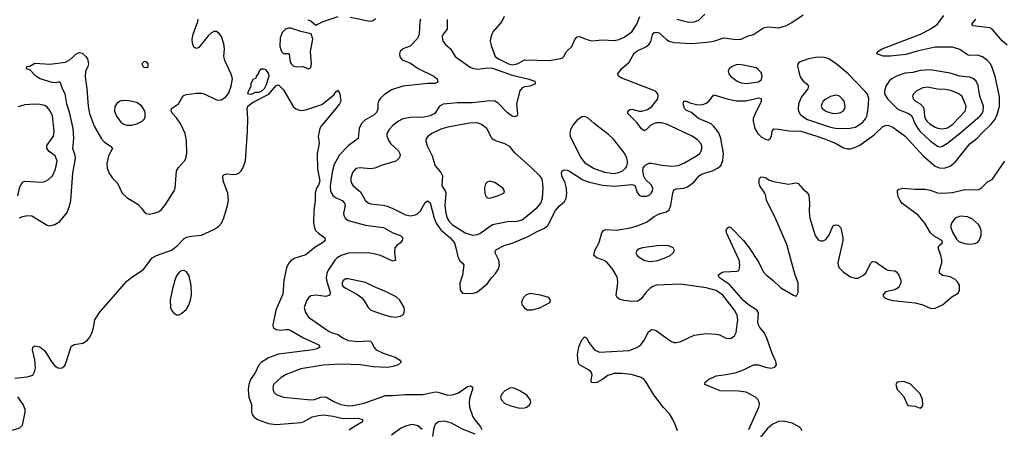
# Model space of a CAD drawing. Header units: inches. Extents: x 1550315 to 1685896, y 510706 to 640504.
# Tile 10 of 256: x 1563528 to 1571446, y 524651 to 527946. Entities that reach past the tile are written whole.
import ezdxf

# ---------------------------------------------------------------- set-up
doc = ezdxf.new("R2010")
doc.units = ezdxf.units.IN
doc.header["$MEASUREMENT"] = 0
doc.layers.add('B5562', color=7, linetype='Continuous')
doc.layers.add('B5572', color=7, linetype='Continuous')

msp = doc.modelspace()

# ---------------------------------------------------------------- linework, layer by layer
at = {"layer": 'B5562', "color": 5}
for points, elevation in [([(1566966.6, 527946.6), (1566966.3, 527870), (1566933.6, 527830), (1566926.3, 527810), (1566927.2, 527790), (1566935, 527770), (1566950.2, 527750), (1566992.3, 527712.3), (1567030, 527648.8), (1567150, 527564), (1567170, 527555.5), (1567210, 527548.8), (1567290, 527559.3), (1567330, 527555.9), (1567490, 527499.4), (1567616, 527470), (1567670.8, 527450), (1567674.8, 527430), (1567672, 527428), (1567631.3, 527410), (1567590, 527405.4), (1567570, 527398.3), (1567550, 527372.3), (1567524.2, 527270), (1567531.3, 527188.7), (1567528.5, 527171.5), (1567510, 527164.4), (1567489.6, 527170), (1567450, 527196.3), (1567375.3, 527275.3), (1567349.1, 527289.1), (1567310, 527292.9), (1567170, 527277.5), (1567050, 527276.2), (1566934.5, 527265.5), (1566903.8, 527250), (1566866.3, 527190), (1566830, 527171.6), (1566777.2, 527162.8), (1566670, 527158.3), (1566610, 527147.6), (1566574.6, 527130), (1566530, 527094), (1566498.7, 527061.3), (1566481.5, 527030), (1566480.8, 527010), (1566496.9, 526970), (1566511.2, 526950), (1566574.9, 526890), (1566586, 526870), (1566588.5, 526850), (1566577.1, 526830), (1566552.1, 526807.9), (1566538.4, 526801.6), (1566450, 526779.4), (1566383, 526750), (1566350, 526746.9), (1566265, 526755), (1566231.5, 526748.5), (1566204.5, 526715.5), (1566190.2, 526670), (1566190.2, 526650), (1566196.3, 526630), (1566210.2, 526610), (1566270, 526560.3), (1566307.9, 526487.9), (1566330, 526471.2), (1566350, 526463.2), (1566450, 526452.6), (1566484.3, 526444.3), (1566530, 526427.1), (1566630, 526376.9), (1566670, 526369.1), (1566710, 526376.1), (1566730, 526385.3), (1566751.5, 526408.5), (1566790, 526475.3), (1566810, 526488.9), (1566830, 526472.2), (1566860.4, 526350), (1566877.3, 526310), (1566916.1, 526256.1), (1566990.2, 526190), (1567023.8, 526150), (1567036.9, 526110), (1567053.1, 526030), (1567066.7, 526006.7), (1567090, 525987.7), (1567098.9, 525970), (1567090.3, 525889.7), (1567067.1, 525827.1), (1567071, 525770), (1567090, 525746.8), (1567170, 525743), (1567210, 525757.3), (1567290, 525824), (1567322, 525870), (1567354.9, 525905.1), (1567378.6, 525941.4), (1567386.9, 525970), (1567381.1, 526010), (1567351.6, 526070), (1567355.1, 526090), (1567363.1, 526096.9), (1567425.2, 526130), (1567490, 526147.4), (1567617.3, 526202.7), (1567690, 526242.8), (1567750, 526268), (1567774.5, 526290), (1567838, 526410), (1567870, 526447.4), (1567910, 526483.7), (1567922.9, 526510), (1567927.2, 526550), (1567922.3, 526602.3), (1567913.7, 526633.7), (1567887.9, 526690), (1567886, 526714), (1567890, 526730.8), (1567910, 526738), (1567930, 526734.4), (1567950, 526727), (1568056.5, 526656.5), (1568110, 526637.8), (1568214.8, 526614.8), (1568310, 526607.3), (1568450, 526619.5), (1568470, 526615.5), (1568477.3, 526610), (1568490, 526560.7), (1568510, 526535.3), (1568530, 526526.2), (1568570, 526526.2), (1568590, 526534.9), (1568607.8, 526550), (1568618, 526570), (1568619.7, 526590), (1568610, 526614.7), (1568560.3, 526660.3), (1568547.4, 526687.4), (1568539.8, 526730), (1568542.7, 526750), (1568551.8, 526768.2), (1568562.3, 526777.7), (1568589.8, 526790.2), (1568610, 526790.2), (1568695.2, 526775.2), (1568770, 526767.8), (1568826.5, 526773.5), (1568870, 526792.7), (1568971.1, 526850), (1568996.8, 526870), (1569009.8, 526890), (1569014.8, 526910), (1569014, 526930), (1569007.1, 526950), (1568980, 526980), (1568935.6, 527010), (1568730, 527104.5), (1568690, 527116.8), (1568650, 527116.8), (1568629.4, 527110.6), (1568603.6, 527096.4), (1568570, 527062), (1568550, 527052), (1568530, 527067.3), (1568494.6, 527114.6), (1568419.5, 527190), (1568418, 527210), (1568435.9, 527224.1), (1568450, 527226.4), (1568510.2, 527210.2), (1568530.2, 527210.2), (1568577, 527223), (1568612.3, 527247.7), (1568659.7, 527310), (1568664, 527330), (1568658.9, 527350), (1568642, 527370), (1568370, 527474), (1568342.7, 527490), (1568339.3, 527510), (1568366.6, 527550), (1568430, 527602.8), (1568470, 527676), (1568490, 527692.4), (1568568.9, 527731.1), (1568590, 527748.2), (1568602.7, 527770), (1568616.8, 527823.2), (1568630, 527842), (1568650, 527844.9), (1568670, 527839), (1568730, 527785), (1568750, 527772.6), (1568790, 527762), (1568930, 527754.5), (1569055.5, 527764.5), (1569110, 527771.8), (1569190, 527798.7), (1569290, 527786), (1569330, 527788.2), (1569385.3, 527814.7), (1569430, 527826.7), (1569510, 527879.3), (1569530, 527886.4), (1569550, 527888.5), (1569630, 527880.4), (1569690, 527897.1), (1569737.5, 527922.5), (1569830, 527984.9)], 560), ([(1568814, 527950), (1568910, 527926.2), (1568951.5, 527928.5), (1568990, 527940.8), (1569038.7, 527990)], 580), ([(1563528, 526352), (1563550, 526362.4), (1563590.3, 526370.3), (1563626.7, 526366.7), (1563750, 526293), (1563771.7, 526288.3), (1563810, 526297.1), (1563850, 526323), (1563910, 526393.4), (1563930, 526444.9), (1563940.2, 526490), (1563956.9, 526710), (1563976.9, 526830), (1563973.9, 526853.8), (1563955, 526910), (1563962.8, 526990), (1563958, 527070), (1563930.9, 527190), (1563907.5, 527267.5), (1563894.7, 527350), (1563873.6, 527390), (1563857.6, 527437.6), (1563850, 527445.1), (1563810, 527438.8), (1563790, 527440.8), (1563692.7, 527470), (1563658, 527490), (1563610, 527542), (1563582, 527550), (1563586, 527570), (1563610, 527571.3), (1563650, 527597.1), (1563770, 527587.2), (1563895.5, 527604.5), (1563934.3, 527625.7), (1563990, 527677.3), (1564010, 527681), (1564030, 527676), (1564061, 527650), (1564074, 527630), (1564080.7, 527590), (1564077.3, 527570), (1564057, 527530), (1564053.8, 527486.2), (1564068.3, 527388.3), (1564078.7, 527250), (1564090.7, 527190), (1564128.4, 527090), (1564186.9, 526986.9), (1564210, 526959.6), (1564254.9, 526930), (1564273.7, 526910), (1564242.7, 526850), (1564229.5, 526790), (1564232.4, 526750), (1564248.8, 526710), (1564275.6, 526670), (1564314.4, 526630), (1564351.6, 526550), (1564390, 526516.5), (1564479.7, 526459.7), (1564508.4, 526430), (1564530, 526398.8), (1564546.2, 526386.2), (1564570, 526380.7), (1564610, 526388), (1564650, 526403.8), (1564670, 526418), (1564702, 526458), (1564771.5, 526570), (1564778.3, 526590), (1564789.8, 526730.2), (1564804.2, 526755.8), (1564854.7, 526810), (1564864, 526830), (1564872, 526870), (1564869.8, 526970), (1564857.8, 527030), (1564825.4, 527105.4), (1564790, 527155.8), (1564757.4, 527190), (1564747.1, 527210), (1564749.6, 527230), (1564806, 527270), (1564839.5, 527330), (1564850, 527337.6), (1564870, 527342.6), (1564950, 527355.3), (1564990, 527354.6), (1565010.7, 527350), (1565110, 527300.4), (1565130, 527297.6), (1565150, 527302), (1565190, 527327.2), (1565210, 527357.6), (1565230, 527410.5), (1565239.2, 527470), (1565230, 527507.6), (1565176.9, 527616.9), (1565170.6, 527650), (1565174.6, 527710), (1565171.1, 527751.1), (1565150.8, 527810), (1565130, 527838), (1565110, 527849.7), (1565090, 527849.7), (1565070, 527838.9), (1565045.1, 527814.9), (1564970, 527720.9), (1564950, 527712.7), (1564930, 527724), (1564916.9, 527756.9), (1564915.8, 527790), (1564923.1, 527830), (1564959.8, 527930), (1564963.1, 527950)], 540), ([(1566752.8, 527950), (1566747.4, 527930), (1566740.9, 527830), (1566726.5, 527793.5), (1566667.6, 527732.4), (1566610, 527711), (1566598.2, 527701.8), (1566588.5, 527691.5), (1566581.5, 527670), (1566585.8, 527645.8), (1566604, 527624), (1566670, 527594.6), (1566731.9, 527551.9), (1566859.6, 527490), (1566885.7, 527470), (1566890, 527443.7), (1566868.8, 527431.2), (1566810, 527431.7), (1566610, 527411.1), (1566519.6, 527380.4), (1566458.3, 527341.7), (1566430, 527314.6), (1566414.7, 527290), (1566408.5, 527270), (1566409.1, 527230), (1566399.2, 527200.8), (1566378.9, 527181.1), (1566303.9, 527136.1), (1566276.5, 527110), (1566259, 527070), (1566250.3, 526990), (1566170, 526929.8), (1566101.3, 526858.7), (1566058.1, 526781.9), (1566041, 526719), (1566024.5, 526610), (1566026.7, 526570), (1566035, 526550), (1566050.3, 526530), (1566073.2, 526513.2), (1566120.9, 526490), (1566141.2, 526470), (1566146.2, 526450), (1566132.9, 526390), (1566134.9, 526370), (1566147.1, 526347.1), (1566170, 526329.1), (1566310, 526292.6), (1566453.9, 526273.8), (1566530, 526232.1), (1566590, 526210.2), (1566608.4, 526190), (1566604.9, 526170), (1566590.3, 526150), (1566562.4, 526130), (1566545.7, 526110), (1566541.5, 526070), (1566551.7, 526008.3), (1566530, 526003.1), (1566429.4, 526049.4), (1566390, 526060.5), (1566330, 526069.3), (1566172, 526068), (1566113.4, 526050), (1566082.3, 526030), (1566062.4, 526010), (1566008.4, 525930), (1565997.2, 525902.8), (1565992.3, 525870), (1565994.3, 525850), (1566026.3, 525750), (1566021.6, 525730), (1565990, 525719.3), (1565910, 525729.2), (1565870, 525723.1), (1565851.5, 525708.5), (1565835.3, 525684.7), (1565816.5, 525630), (1565826, 525590), (1565852, 525552.1), (1566010, 525442), (1566033.4, 525430), (1566090, 525413), (1566130, 525382.5), (1566170, 525365.9), (1566250, 525357), (1566330, 525363.5), (1566350, 525360.2), (1566360.8, 525350), (1566377.2, 525310), (1566394.6, 525290), (1566450, 525262.2), (1566546.8, 525230), (1566582.8, 525210), (1566596, 525190), (1566571, 525170), (1566530, 525155.1), (1566490, 525148.9), (1566370, 525153), (1566270, 525168.4), (1566110, 525175.2), (1565970, 525165.3), (1565790, 525135.8), (1565670, 525092.1), (1565630, 525067.1), (1565570.3, 525010), (1565563.2, 524990), (1565565.5, 524965.5), (1565572.2, 524950), (1565590.2, 524930.2), (1565650, 524909.1), (1565870, 524886.8), (1565898, 524890), (1565950, 524910.1), (1565990, 524912), (1566054.7, 524874.7), (1566110, 524850.2), (1566170, 524840.1), (1566210, 524843.1), (1566298.6, 524861.4), (1566470, 524922), (1566530, 524921.8), (1566628.2, 524931.8), (1566770, 524931.7), (1566870, 524951), (1566890.2, 524950.1), (1566970, 524924.7), (1567010, 524926.8), (1567056.5, 524943.5), (1567130, 524993.7), (1567150, 525000.5), (1567158.8, 524998.8), (1567170.5, 524990.5), (1567170.4, 524970.4), (1567157.8, 524942.2), (1567145.1, 524894.9), (1567142, 524870), (1567146.5, 524830), (1567172.2, 524752.2), (1567190, 524723), (1567233, 524670), (1567244.9, 524650)], 540), ([(1565845.8, 527945.8), (1565870, 527937.3), (1565910, 527902), (1565969.6, 527930.4), (1566090, 527971.5)], 540), ([(1566186.5, 527966.5), (1566330, 527935.9), (1566350, 527934.1), (1566370, 527938.5), (1566390, 527956)], 540), ([(1567424.9, 527970), (1567404.9, 527930), (1567336.5, 527850), (1567324.2, 527830), (1567314.6, 527794.6), (1567312.4, 527770), (1567319, 527739), (1567353, 527650), (1567379.3, 527630), (1567458.9, 527590), (1567490, 527583.1), (1567530, 527589.6), (1567590, 527622), (1567790, 527618.5), (1567890, 527634.9), (1567905.1, 527650), (1567925.1, 527690), (1567968.9, 527731.1), (1567993.1, 527786.9), (1568012.4, 527807.6), (1568030, 527811.6), (1568090, 527785.4), (1568130, 527775), (1568215.7, 527784.3), (1568310, 527777.8), (1568350, 527787.5), (1568390, 527806), (1568450.8, 527849.2), (1568491.5, 527908.5), (1568515.7, 527970)], 580), ([(1570000, 527640.4), (1569990, 527643.1), (1569930, 527641.7), (1569871, 527630), (1569796.7, 527603.3), (1569784.9, 527590), (1569784.4, 527570), (1569805.9, 527485.9), (1569828.8, 527450), (1569859.5, 527430), (1569871.5, 527410), (1569866, 527390), (1569815.8, 527324.2), (1569791.9, 527270), (1569788.6, 527228.6), (1569792, 527210), (1569805.7, 527185.7), (1569826.2, 527166.2), (1569863.8, 527143.8), (1570000, 527097.2)], 560), ([(1563490, 525060.7), (1563588.2, 525071.8), (1563633, 525087), (1563648, 525112), (1563654.7, 525145.3), (1563651.3, 525210), (1563632.3, 525290), (1563634, 525310), (1563650, 525322.8), (1563690, 525312.7), (1563730, 525283), (1563786, 525190), (1563810, 525161.3), (1563830, 525147), (1563850, 525141.3), (1563870, 525144.4), (1563890, 525164.9), (1563903, 525190), (1563943.3, 525316.7), (1563966, 525334), (1564035.7, 525344.3), (1564072.3, 525367.7), (1564090.6, 525389.4), (1564111.2, 525428.8), (1564123.1, 525470), (1564132.2, 525530), (1564169.2, 525590.8), (1564390, 525841.2), (1564430, 525874.2), (1564524, 525936), (1564590, 526027.7), (1564629, 526050), (1564750, 526092.7), (1564793.9, 526126.1), (1564850, 526184.9), (1564870, 526195.5), (1564910, 526204.4), (1564990, 526212.2), (1565090, 526258), (1565130, 526284.2), (1565150.5, 526309.5), (1565169.1, 526350.9), (1565200.7, 526450), (1565207.1, 526490), (1565200.9, 526550), (1565164.2, 526650), (1565162.7, 526690), (1565170, 526697.3), (1565190, 526704.4), (1565250, 526700.2), (1565270, 526702), (1565290, 526710.3), (1565310, 526728.8), (1565323.8, 526750), (1565345.2, 526810), (1565360.9, 527050), (1565362.9, 527150), (1565358.4, 527230), (1565363.6, 527250), (1565400.8, 527279.2), (1565532.3, 527347.7), (1565590, 527415.3), (1565610, 527421.6), (1565650, 527380.5), (1565728.6, 527248.6), (1565749.4, 527229.4), (1565770, 527219.7), (1565790, 527215.6), (1565830, 527219.2), (1565957.2, 527262.8), (1566035.1, 527324.9), (1566056.1, 527343.9), (1566070, 527366), (1566090, 527378), (1566102.8, 527350), (1566111.1, 527291.1), (1566100.7, 527270), (1566070.4, 527230), (1565951.7, 527090), (1565942.3, 527070), (1565928.2, 527010), (1565935.3, 526950), (1565921.8, 526870), (1565923, 526743), (1565940.7, 526650), (1565930, 526615.1), (1565914.5, 526590), (1565904.4, 526550), (1565903.1, 526490), (1565893.1, 526410), (1565891.6, 526310), (1565899.5, 526270), (1565908.2, 526250), (1565930, 526227.7), (1565981, 526190), (1565984, 526170), (1565963, 526150), (1565904.1, 526115.9), (1565830, 526054), (1565735.8, 526024.2), (1565710, 526006.9), (1565690, 525985.1), (1565673.8, 525950), (1565652.9, 525850), (1565643.1, 525736.9), (1565587.6, 525610), (1565563.7, 525490), (1565566, 525470), (1565590, 525452.4), (1565630, 525448.1), (1565670, 525454.4), (1565690, 525453.2), (1565710, 525445.6), (1565810, 525385.4), (1565934, 525330), (1565943, 525310), (1565921.6, 525298.4), (1565889.3, 525290.7), (1565610, 525255.2), (1565530, 525225.8), (1565470, 525187.4), (1565450, 525165.1), (1565423.7, 525110), (1565385.7, 525050), (1565370.1, 525010), (1565366.9, 524966.9), (1565370.2, 524910.2), (1565393.4, 524850), (1565392.6, 524790), (1565397.3, 524770), (1565411.8, 524750), (1565440.5, 524730), (1565530, 524697.8), (1565590, 524688.7), (1565790, 524706), (1565810, 524711.8), (1565880.7, 524750), (1565930, 524762.5), (1565970, 524766.7), (1566050, 524755.6), (1566130, 524736.4), (1566250, 524739.6), (1566286, 524730), (1566284, 524710), (1566199.2, 524660.8), (1566177.6, 524642.4)], 520), ([(1568817.4, 524637.4), (1568798.9, 524690), (1568781.5, 524730), (1568754.4, 524774.4), (1568704.9, 524825), (1568627.5, 524927.5), (1568566.8, 525030), (1568549.9, 525049.9), (1568526.4, 525066.4), (1568449.3, 525090.7), (1568370, 525099.1), (1568310, 525099), (1568257.2, 525082.8), (1568210, 525049.7), (1568170, 525028.2), (1568150, 525023.6), (1568127.5, 525027.5), (1568125.1, 525045.1), (1568131.6, 525090), (1568123.6, 525110), (1568103.7, 525130), (1568030, 525169.7), (1568020.4, 525190), (1568013.3, 525250), (1568025.3, 525314.7), (1568050, 525371), (1568070, 525394.8), (1568090, 525384.7), (1568104.9, 525350), (1568150.2, 525290.2), (1568190, 525270.2), (1568430, 525285.7), (1568492.2, 525307.8), (1568522.6, 525330), (1568550, 525366.4), (1568585, 525435), (1568610, 525453.7), (1568630, 525451.8), (1568650, 525443.6), (1568737.3, 525377.3), (1568770, 525356.9), (1568790, 525350.2), (1568810, 525348.9), (1568844.4, 525355.6), (1568953.1, 525406.9), (1569050, 525421.3), (1569130, 525416.3), (1569154.9, 525410), (1569210, 525384), (1569230, 525380.3), (1569250, 525383.1), (1569276.6, 525403.4), (1569289.8, 525430.2), (1569304.3, 525530), (1569297, 525570), (1569275.8, 525610), (1569182.8, 525730), (1569130, 525767.8), (1569049.9, 525789.9), (1568842.6, 525817.4), (1568650.2, 525809.8), (1568620.6, 525799.4), (1568596.4, 525783.6), (1568564.4, 525750), (1568530, 525702.7), (1568498, 525682), (1568450, 525679.5), (1568390, 525687), (1568350, 525697.2), (1568334, 525710), (1568326, 525730), (1568338, 525830), (1568334.5, 525865.5), (1568326.3, 525890), (1568297.3, 525937.3), (1568252, 525992), (1568228.8, 526008.8), (1568168.7, 526030), (1568145.2, 526050), (1568154, 526090), (1568187.2, 526152.8), (1568210, 526232), (1568222, 526250), (1568240.9, 526259.1), (1568330, 526253.4), (1568450, 526274), (1568493.9, 526286.1), (1568570, 526316.4), (1568630, 526361.3), (1568670, 526383.7), (1568730, 526400.5), (1568750, 526417.3), (1568765.6, 526454.4), (1568780.9, 526550), (1568790, 526577.1), (1568810, 526586), (1568870, 526589.1), (1568899.5, 526600.5), (1568950, 526638.5), (1568993.7, 526690), (1569010, 526702.8), (1569100.9, 526730), (1569144.9, 526755.1), (1569166.2, 526773.8), (1569182, 526810), (1569187.6, 526870), (1569166.4, 526990), (1569150, 527034.8), (1569110, 527087.2), (1569087.8, 527107.8), (1568987.4, 527150), (1568930, 527198.3), (1568890, 527215.1), (1568875.1, 527230), (1568865.1, 527270), (1568869.8, 527290.2), (1568889.7, 527290.3), (1568917.6, 527277.6), (1568970, 527262.8), (1569010, 527261.1), (1569030, 527265.4), (1569050, 527273.6), (1569070.7, 527289.3), (1569110, 527342), (1569225.7, 527305.7), (1569293.5, 527293.5), (1569370, 527292.4), (1569470, 527317), (1569490, 527310.6), (1569490.4, 527290), (1569484.4, 527270), (1569444.4, 527195.6), (1569427.2, 527150), (1569425.7, 527130), (1569441.5, 527070), (1569464.4, 527030), (1569490, 527004.4), (1569530, 526982), (1569550, 526979.3), (1569563.7, 526990), (1569573, 527010), (1569580.7, 527050), (1569593.6, 527066.4), (1569633.9, 527066.1), (1569712.7, 527052.7), (1569810, 527049.3), (1569939.3, 527010), (1570000, 526986.3)], 540), ([(1570000, 527297.7), (1569990, 527289.5), (1569978, 527270), (1569974.6, 527250), (1569982.6, 527230), (1570000, 527216.5)], 580), ([(1563512.8, 526530), (1563530, 526600.5), (1563550, 526638.3), (1563570, 526647.1), (1563710, 526639.6), (1563730, 526643.1), (1563760.6, 526659.4), (1563791.6, 526688.4), (1563817.2, 526742.8), (1563828.7, 526810), (1563813.3, 526850), (1563765.8, 526885.8), (1563745.8, 526910), (1563747.2, 526932.8), (1563799.3, 527010), (1563805.6, 527050), (1563791.2, 527171.2), (1563773.5, 527213.5), (1563750, 527242.2), (1563730, 527254.6), (1563690, 527264.4), (1563650, 527267), (1563570, 527259.8), (1563516.1, 527243.9)], 560), ([(1569391, 524650), (1569473.2, 524830), (1569477.3, 524850), (1569473.8, 524870), (1569463.7, 524890), (1569445, 524910), (1569370.3, 524950.3), (1569310, 524957.4), (1569161.1, 524961.1), (1569038, 525010), (1569042, 525030), (1569068.7, 525050), (1569130, 525080.7), (1569210.3, 525090.3), (1569290, 525106.2), (1569349.6, 525130), (1569430, 525170.2), (1569470, 525169.2), (1569526.8, 525150), (1569570, 525141.3), (1569602, 525150), (1569615.1, 525170), (1569610, 525197.2), (1569579.6, 525259.6), (1569532.9, 525392.9), (1569512.2, 525432.2), (1569479.7, 525470), (1569468.7, 525490), (1569464.5, 525510), (1569468.5, 525588.5), (1569456.4, 525610), (1569390, 525652.2), (1569350, 525686.2), (1569236.6, 525816.6), (1569157, 525870), (1569146, 525890), (1569169, 525910), (1569190, 525917.6), (1569298, 525922), (1569310.9, 525929.1), (1569317.7, 525950), (1569319.3, 525970), (1569312.9, 526010), (1569213.6, 526230), (1569209.6, 526250.4), (1569215.1, 526264.9), (1569230, 526278.8), (1569250, 526270.6), (1569350, 526168.9), (1569395.8, 526110), (1569473.2, 525993.2), (1569510, 525914.9), (1569530, 525893.2), (1569588, 525848), (1569650, 525788.4), (1569750, 525728.4), (1569770, 525722), (1569775.3, 525724.7), (1569789.6, 525750.4), (1569787.7, 525830), (1569765.8, 525890), (1569697, 526137), (1569600.7, 526360.7), (1569532.8, 526490), (1569527.8, 526527.8), (1569519.5, 526550), (1569479.6, 526610), (1569474.5, 526630), (1569474, 526666), (1569490, 526681), (1569510, 526678.8), (1569530, 526674), (1569550, 526657.3), (1569590, 526643), (1569710, 526622), (1569770, 526634), (1569787.9, 526627.9), (1569826.2, 526586.2), (1569858.8, 526558.8), (1569874, 526534), (1569879.5, 526470), (1569876.3, 526403.7), (1569881.7, 526350), (1569924.4, 526210), (1569950, 526174), (1569970, 526166), (1569990, 526166), (1570000, 526171.8)], 520), ([(1563459.7, 524640.3), (1563530, 524663.1), (1563550, 524684), (1563572.8, 524787.2), (1563571.1, 524810), (1563556.4, 524850), (1563512.8, 524912.8)], 520), ([(1566765.7, 524650), (1566730, 524679.3), (1566690, 524688.7), (1566670, 524686.6), (1566630, 524676.8), (1566590, 524658), (1566517.1, 524602.9)], 540), ([(1567190, 524611.6), (1567090, 524652.2), (1567000.5, 524700.5), (1566944.5, 524715.5), (1566897.3, 524710), (1566870.3, 524690), (1566858.8, 524661.2), (1566848.2, 524591.8)], 540), ([(1569819.4, 524639.4), (1569813.1, 524653.1), (1569796.9, 524670), (1569739.2, 524699.2), (1569670, 524715.7), (1569630, 524713.5), (1569580.2, 524690), (1569542, 524658), (1569472, 524570)], 520)]:
    msp.add_lwpolyline(points, dxfattribs=dict(at, elevation=elevation))
for points, elevation in [([(1565690, 527877.3), (1565665.7, 527870), (1565638.4, 527841.7), (1565622.6, 527797.4), (1565621.4, 527730), (1565633.6, 527690), (1565650, 527672.6), (1565690, 527673.7), (1565695.5, 527670), (1565704.6, 527604.6), (1565710.3, 527590), (1565730, 527572.8), (1565753, 527567), (1565808.2, 527568.2), (1565850, 527551.3), (1565870, 527562), (1565874.5, 527590), (1565867, 527690), (1565886, 527790), (1565872.9, 527832.9), (1565790, 527851.1), (1565710, 527877)], 540), ([(1564530, 527609), (1564511, 527590), (1564521, 527570), (1564530, 527562.8), (1564550, 527561), (1564562, 527570), (1564561.2, 527590), (1564550, 527604)], 560), ([(1565390, 527344.5), (1565370, 527345.2), (1565364, 527350), (1565369, 527370), (1565389.1, 527410.9), (1565390, 527434), (1565409.1, 527470.9), (1565430, 527474), (1565433.2, 527490), (1565448.7, 527510), (1565454, 527530), (1565469.3, 527550.7), (1565490.9, 527550.9), (1565505.4, 527545.4), (1565530, 527511.3), (1565531.8, 527490), (1565510, 527421.2), (1565495.3, 527390), (1565470, 527368.5), (1565450, 527361), (1565420.9, 527359.1)], 520), ([(1569310, 527585.6), (1569290, 527582.9), (1569253.8, 527566.2), (1569234, 527550), (1569226.4, 527533.6), (1569230.4, 527510), (1569244.2, 527490), (1569297.6, 527450), (1569330, 527437.1), (1569373, 527433), (1569470, 527446.4), (1569495.1, 527464.9), (1569500.2, 527490), (1569490, 527519.7), (1569470, 527543.5), (1569450, 527557.2), (1569350, 527581.1)], 560), ([(1564350, 527294.7), (1564330, 527287.3), (1564308.9, 527271.1), (1564294, 527246), (1564290.4, 527210), (1564306.7, 527170), (1564341.6, 527121.6), (1564364.7, 527104.7), (1564390, 527096.9), (1564430, 527097.8), (1564470, 527107.6), (1564513.2, 527130), (1564531.5, 527148.5), (1564537.6, 527162.4), (1564538.4, 527190), (1564533.3, 527210), (1564510, 527249.5), (1564470, 527278.7), (1564406.9, 527293.1)], 560), ([(1567210, 527114.7), (1567145.5, 527114.5), (1566970, 527082.4), (1566914.1, 527065.9), (1566841.6, 527030), (1566812.7, 527010), (1566798.4, 526990), (1566793.7, 526970), (1566804, 526930), (1566845.2, 526850), (1566870.3, 526770.3), (1566916.3, 526716.3), (1566927.1, 526690), (1566923.9, 526610), (1566950.1, 526570.1), (1566955.7, 526550), (1566948.5, 526450), (1566955.7, 526390), (1566966.5, 526350), (1566982.7, 526322.7), (1567010, 526294.4), (1567110, 526231.8), (1567170, 526213.6), (1567210, 526217.6), (1567230, 526226.1), (1567330, 526298.3), (1567450, 526321.2), (1567530, 526323.6), (1567570, 526335.1), (1567690, 526435.2), (1567719.4, 526470), (1567733.8, 526510), (1567738.4, 526590), (1567732.9, 526650), (1567726.8, 526666.8), (1567710.5, 526690.5), (1567639.8, 526759.8), (1567510, 526875.6), (1567470, 526924.5), (1567430, 526948.1), (1567350, 526974.6), (1567327.6, 526987.6), (1567283.8, 527070), (1567243, 527103)], 580), ([(1568070, 527166.6), (1568050, 527163.7), (1568010, 527134.5), (1567979.3, 527100.7), (1567958.9, 527061.1), (1567953, 527030), (1567956.2, 527010), (1568038.4, 526838.4), (1568073.4, 526793.4), (1568149, 526749), (1568230, 526720.1), (1568310, 526709.1), (1568344.5, 526715.5), (1568372.4, 526727.6), (1568400.3, 526750), (1568411.7, 526768.3), (1568417.2, 526790), (1568416.2, 526810), (1568410.8, 526830.8), (1568390.8, 526870.8), (1568304.3, 526984.3), (1568263.4, 527023.4), (1568147, 527110), (1568095.9, 527155.9)], 580), ([(1567310, 526646.2), (1567290, 526641.1), (1567275.1, 526624.9), (1567266.2, 526593.8), (1567267.6, 526550), (1567274.6, 526530), (1567290, 526513.4), (1567310, 526510.3), (1567370, 526529.4), (1567420.5, 526550), (1567426.6, 526570), (1567414.7, 526590), (1567350, 526635)], 620), ([(1568670, 526129.8), (1568538, 526110), (1568510, 526101.6), (1568490.4, 526089.6), (1568483.8, 526070), (1568494.9, 526050), (1568518, 526030), (1568550, 526011.6), (1568590, 526001.1), (1568650, 526007.1), (1568719.6, 526030), (1568758, 526050), (1568782.4, 526070), (1568793.6, 526090), (1568783.7, 526110), (1568747.1, 526127.1)], 540), ([(1564850, 525927.6), (1564830, 525925.6), (1564810, 525914), (1564790, 525886), (1564775.6, 525850), (1564754, 525770), (1564738.5, 525690), (1564741.7, 525630), (1564749.2, 525609.2), (1564766.5, 525586.5), (1564790, 525572.7), (1564810, 525572.4), (1564830, 525582.4), (1564870, 525617.6), (1564889.7, 525650), (1564902.7, 525690), (1564908.7, 525731.3), (1564906.9, 525806.9), (1564890, 525885.2), (1564870, 525918.4)], 520), ([(1566170, 525860.9), (1566150, 525859.9), (1566130, 525847.4), (1566121, 525830), (1566122.2, 525810), (1566130, 525799.8), (1566150, 525784.7), (1566238.9, 525738.9), (1566277, 525710), (1566297.1, 525690), (1566330, 525631.3), (1566351.3, 525610), (1566450, 525573.4), (1566510, 525558), (1566550, 525552.9), (1566590, 525562), (1566608.1, 525571.9), (1566619.6, 525590), (1566623.6, 525610), (1566619.6, 525630), (1566585.4, 525690), (1566555.5, 525715.5), (1566476.6, 525756.6), (1566392, 525790), (1566310, 525831.9)], 560), ([(1567630, 525741.7), (1567598, 525730), (1567579.5, 525710), (1567568.5, 525690), (1567564.9, 525670), (1567570.4, 525650), (1567587.3, 525627.3), (1567610, 525612.7), (1567650, 525611.8), (1567710, 525629), (1567792.3, 525670), (1567798, 525690), (1567782.7, 525710), (1567715.3, 525730)], 560), ([(1567490, 524983), (1567470, 524980.5), (1567430, 524959.6), (1567401.6, 524930), (1567395.5, 524910), (1567399.3, 524890), (1567430, 524859.5), (1567470, 524841.1), (1567524.9, 524825), (1567550, 524821.5), (1567590, 524824.6), (1567610, 524832.4), (1567631.6, 524850), (1567638.7, 524870), (1567634.3, 524890), (1567605.9, 524925.9), (1567550, 524960.4), (1567510, 524978.9)], 560)]:
    msp.add_lwpolyline(points, close=True, dxfattribs=dict(at, elevation=elevation))
at = {"layer": 'B5572', "color": 5}
for points, elevation in [([(1570000, 526986.3), (1570090, 526951.1), (1570153.9, 526913.8), (1570186, 526906), (1570210, 526907.6), (1570250, 526919.3), (1570283.4, 526936.6), (1570400.6, 527019.4), (1570470, 527085.3), (1570490, 527095.3), (1570510, 527096.5), (1570550, 527080.3), (1570650, 527007.9), (1570793.8, 526850), (1570890, 526767.2), (1570930, 526752.5), (1570970, 526753.5), (1571010, 526767.3), (1571050, 526798.5), (1571170, 526947.8), (1571227.9, 526992.1), (1571270, 527039.2), (1571337.7, 527102.3), (1571373.4, 527146.7), (1571390, 527181.7), (1571406.8, 527250), (1571408.3, 527328.3), (1571372.2, 527487.8), (1571350, 527560.7), (1571334.4, 527590), (1571310, 527618.2), (1571270, 527646.6), (1571230, 527660.9), (1571170, 527657.4), (1571150, 527661.8), (1571090, 527705.6), (1571030, 527725.3), (1570890, 527723.7), (1570746.9, 527693.1), (1570653.2, 527666.8), (1570531, 527651), (1570471.2, 527651.2), (1570421.2, 527670), (1570429.3, 527690), (1570463.7, 527710), (1570773.7, 527830), (1570850, 527868.3), (1570908, 527910), (1570960.5, 527979.5)], 540), ([(1571470, 527741.2), (1571430, 527774.5), (1571349.8, 527869.8), (1571330, 527878.9), (1571195.3, 527895.3), (1571185.2, 527910), (1571218.4, 527950)], 520), ([(1570000, 527097.2), (1570050, 527080.1), (1570090, 527073.7), (1570190, 527070.1), (1570250, 527081.5), (1570310, 527122.2), (1570331.2, 527148.8), (1570340.2, 527170), (1570351.4, 527231.4), (1570357.1, 527310), (1570345.2, 527345.2), (1570328.2, 527368.2), (1570190, 527509.8), (1570092.9, 527592.9), (1570030, 527632.4), (1570000, 527640.4)], 560), ([(1570000, 527216.5), (1570008.4, 527210), (1570070, 527191.3), (1570107.6, 527192.4), (1570130, 527198.9), (1570150, 527210.6), (1570163.6, 527230), (1570167.6, 527250), (1570157.6, 527290), (1570143.7, 527310), (1570121.2, 527330), (1570090, 527338), (1570050, 527328), (1570010, 527306), (1570000, 527297.7)], 580), ([(1570000, 526171.8), (1570010, 526177.6), (1570035.1, 526210), (1570063.5, 526276.5), (1570074, 526290), (1570090, 526294.9), (1570110, 526291.6), (1570132.8, 526270), (1570148.9, 526191.1), (1570149.1, 526170), (1570108.3, 525990), (1570110.2, 525970), (1570119, 525950), (1570150, 525916), (1570210, 525876), (1570246.4, 525866.4), (1570270, 525867.4), (1570310, 525887.2), (1570332.5, 525907.5), (1570370, 525984), (1570382.8, 525997.2), (1570390, 526001.6), (1570410, 525997.4), (1570490, 525940.8), (1570510, 525931.4), (1570565.1, 525925.1), (1570578.3, 525918.3), (1570599.5, 525890), (1570614.4, 525850), (1570614, 525830), (1570607.2, 525810), (1570592.3, 525787.7), (1570567.1, 525772.9), (1570490, 525755.8), (1570468.2, 525730), (1570480.5, 525710), (1570510, 525696.5), (1570550, 525687), (1570730, 525668.9), (1570790, 525651.7), (1570850, 525624.2), (1570870, 525621.1), (1570890, 525624.2), (1570950, 525652.9), (1571023.3, 525716.7), (1571074.9, 525745.1), (1571087.3, 525770), (1571085.6, 525810), (1571070, 525837), (1571050, 525856.3), (1571010, 525876.4), (1570948.8, 525888.8), (1570926.5, 525906.5), (1570926, 525930), (1570943.9, 525990), (1570944.5, 526010), (1570936.8, 526050), (1570914.8, 526110), (1570922.3, 526130), (1570949.7, 526150), (1570943.5, 526170), (1570882.9, 526202.9), (1570851.6, 526230), (1570808.2, 526308.2), (1570754.3, 526374.2), (1570622.9, 526470), (1570607.6, 526490), (1570589.6, 526530), (1570586.3, 526573.7), (1570597.2, 526582.8), (1570630, 526590.7), (1570730, 526583), (1570810, 526583), (1570850, 526574.9), (1570910, 526553), (1570950.4, 526550.4), (1571030, 526554.3), (1571130, 526579.7), (1571224.1, 526575.9), (1571240.9, 526579.1), (1571265.4, 526594.6), (1571310, 526641), (1571350, 526661), (1571450, 526806.8)], 520)]:
    msp.add_lwpolyline(points, dxfattribs=dict(at, elevation=elevation))
for points, elevation in [([(1570850, 527541.5), (1570770, 527535.8), (1570710, 527522), (1570650, 527515.4), (1570580.5, 527490), (1570543.1, 527470), (1570521.7, 527450), (1570494.9, 527410), (1570482, 527370), (1570482.6, 527350), (1570506.3, 527310), (1570590, 527225), (1570676, 527190), (1570696.5, 527176.5), (1570710, 527153.4), (1570725.8, 527110), (1570750.4, 527070.4), (1570770, 527046.7), (1570850, 526971.7), (1570910, 526927.6), (1570930, 526922.3), (1570950, 526927.5), (1570990, 526952.6), (1571100.1, 527039.9), (1571250.7, 527170), (1571268.9, 527191.1), (1571277.7, 527210), (1571279.9, 527250), (1571250.5, 527330), (1571235.8, 527415.8), (1571220.8, 527450), (1571198.9, 527470), (1571170, 527482.2), (1571090, 527491.3), (1571010, 527514.4)], 560), ([(1570830, 527403.9), (1570790, 527398.1), (1570737.7, 527370), (1570715.8, 527350), (1570710, 527337), (1570707.3, 527330), (1570712.6, 527310), (1570732.9, 527290), (1570770, 527267.8), (1570789.6, 527249.6), (1570799.2, 527230), (1570804.2, 527170), (1570810.1, 527150), (1570823, 527130), (1570847.5, 527107.5), (1570890, 527082), (1570912.7, 527072.7), (1570950, 527068.3), (1570990, 527077), (1571030, 527101.2), (1571130.6, 527210), (1571137.8, 527230), (1571138.5, 527250), (1571107.4, 527327.4), (1571079.6, 527350), (1571016.5, 527376.5), (1570970, 527384.3), (1570910, 527386.1)], 580), ([(1571094.7, 526365.3), (1571050.3, 526349.7), (1571024.6, 526315.4), (1571017.6, 526290), (1571017.6, 526270), (1571033.4, 526230), (1571060.9, 526180.9), (1571081.3, 526161.3), (1571125.7, 526145.7), (1571170, 526140.5), (1571210, 526144.5), (1571230, 526153.8), (1571244.2, 526170), (1571259, 526210), (1571260.6, 526250), (1571250, 526282.9), (1571238.9, 526298.9), (1571190, 526342), (1571150, 526359.7)], 520), ([(1570634.8, 525034.8), (1570586, 525030), (1570574.8, 525010), (1570584.9, 524970), (1570636.8, 524916.8), (1570670, 524842), (1570730, 524836), (1570770, 524821), (1570785.6, 524834.4), (1570792, 524850), (1570789.3, 524890), (1570770, 524935.3), (1570690, 525017.2)], 520)]:
    msp.add_lwpolyline(points, close=True, dxfattribs=dict(at, elevation=elevation))

doc.saveas('drawing.dxf')
